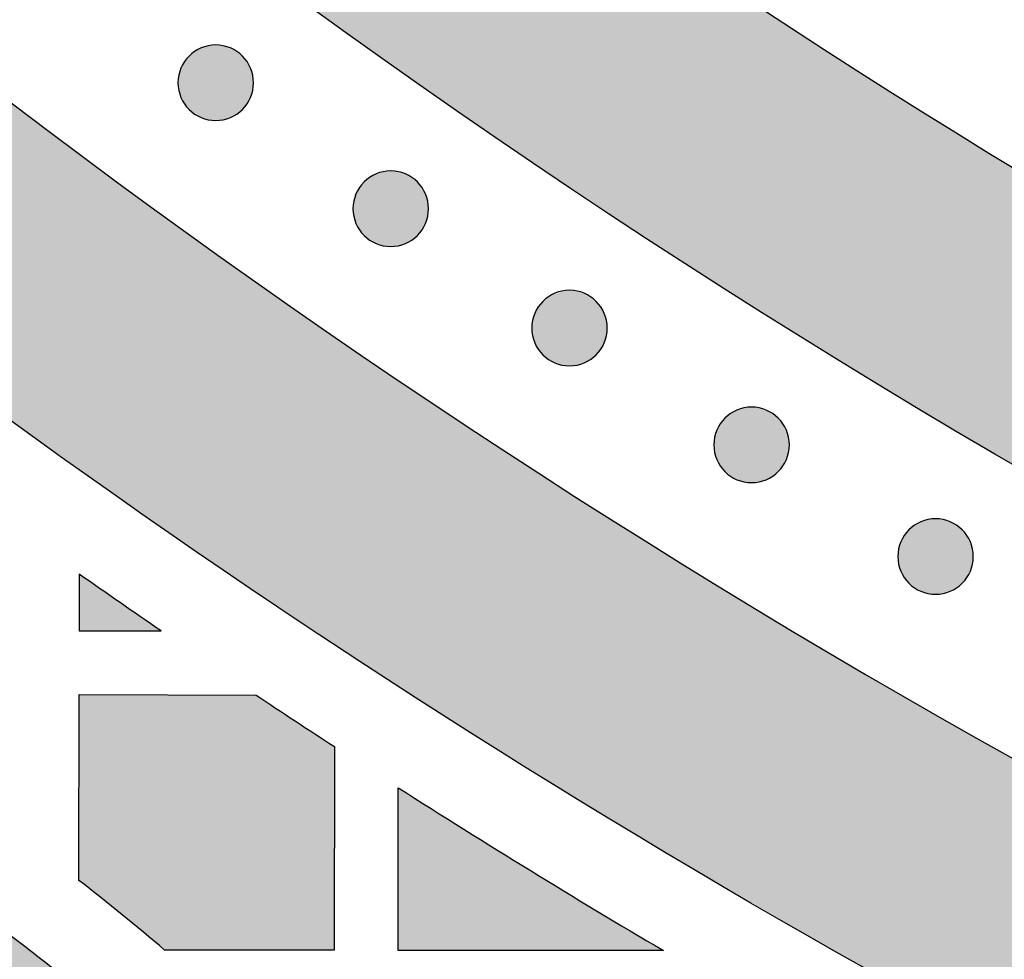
# Model space of a CAD drawing. Header units: millimetres. Extents: x -3873 to -97, y 912 to 4165.
# Tile 34 of 256: x -3570 to -3524, y 1099 to 1143. Entities that reach past the tile are written whole.
import ezdxf

# ---------------------------------------------------------------- set-up
doc = ezdxf.new("R2010")
doc.units = ezdxf.units.MM
doc.layers.add('pattern', color=7, linetype='Continuous', true_color=0x000000)

msp = doc.modelspace()

# ---------------------------------------------------------------- hatches: boundary and pattern name
at = {"layer": 'pattern'}
for points in [[(-3548.691, 1152.7), (-3542.831, 1148.543), (-3536.876, 1144.488), (-3530.828, 1140.537), (-3524.69, 1136.694), (-3518.465, 1132.962), (-3512.156, 1129.344), (-3505.766, 1125.842), (-3499.298, 1122.458), (-3492.755, 1119.196), (-3486.142, 1116.058), (-3479.461, 1113.046), (-3472.716, 1110.162), (-3465.91, 1107.409), (-3459.049, 1104.787), (-3452.134, 1102.299), (-3445.171, 1099.947), (-3438.164, 1097.731), (-3431.115, 1095.653), (-3424.03, 1093.714), (-3416.913, 1091.915), (-3409.767, 1090.256), (-3402.597, 1088.739), (-3395.408, 1087.363), (-3388.202, 1086.129), (-3380.985, 1085.038), (-3373.76, 1084.088), (-3366.532, 1083.279), (-3359.304, 1082.613), (-3352.082, 1082.087), (-3344.868, 1081.701), (-3337.668, 1081.454), (-3330.484, 1081.345), (-3330.494, 1069.345), (-3338.889, 1069.481), (-3347.308, 1069.801), (-3355.748, 1070.305), (-3364.201, 1070.996), (-3372.662, 1071.874), (-3381.124, 1072.941), (-3389.582, 1074.197), (-3398.028, 1075.643), (-3406.457, 1077.278), (-3414.862, 1079.103), (-3423.237, 1081.118), (-3431.576, 1083.32), (-3439.872, 1085.71), (-3448.118, 1088.286), (-3456.309, 1091.047), (-3464.439, 1093.99), (-3472.501, 1097.114), (-3480.489, 1100.416), (-3488.398, 1103.893), (-3496.221, 1107.543), (-3503.954, 1111.363), (-3511.59, 1115.348), (-3519.125, 1119.496), (-3526.553, 1123.802), (-3533.869, 1128.263), (-3541.07, 1132.874), (-3548.149, 1137.631), (-3555.104, 1142.529), (-3561.93, 1147.564), (-3568.623, 1152.729), (-3575.179, 1158.022), (-3581.596, 1163.435), (-3579.453, 1163.126), (-3577.313, 1162.767), (-3575.179, 1162.358), (-3573.052, 1161.901), (-3570.934, 1161.393), (-3568.827, 1160.838), (-3566.732, 1160.233), (-3564.65, 1159.58), (-3562.584, 1158.88), (-3560.536, 1158.132), (-3558.506, 1157.339), (-3556.496, 1156.499), (-3554.508, 1155.614), (-3552.544, 1154.686), (-3550.605, 1153.714)], [(-3590.496, 1155.268), (-3584.479, 1150.146), (-3578.344, 1145.129), (-3572.093, 1140.221), (-3565.729, 1135.426), (-3559.254, 1130.747), (-3552.673, 1126.189), (-3545.988, 1121.755), (-3539.203, 1117.448), (-3532.321, 1113.271), (-3525.347, 1109.229), (-3518.284, 1105.323), (-3511.136, 1101.557), (-3503.907, 1097.933), (-3496.602, 1094.454), (-3489.226, 1091.122), (-3481.781, 1087.94), (-3474.274, 1084.909), (-3466.708, 1082.031), (-3459.089, 1079.309), (-3451.421, 1076.742), (-3443.709, 1074.333), (-3435.958, 1072.083), (-3428.173, 1069.992), (-3420.358, 1068.061), (-3412.519, 1066.291), (-3404.66, 1064.682), (-3396.786, 1063.233), (-3388.903, 1061.945), (-3381.015, 1060.817), (-3373.126, 1059.85), (-3365.242, 1059.041), (-3357.368, 1058.39), (-3359.332, 1057.462), (-3361.326, 1056.585), (-3363.346, 1055.759), (-3365.392, 1054.987), (-3367.461, 1054.269), (-3369.551, 1053.606), (-3371.659, 1052.999), (-3373.784, 1052.448), (-3375.922, 1051.956), (-3378.073, 1051.521), (-3380.233, 1051.144), (-3382.399, 1050.826), (-3384.571, 1050.567), (-3386.744, 1050.366), (-3388.918, 1050.224), (-3391.089, 1050.14), (-3403.152, 1052.182), (-3415.186, 1054.591), (-3427.176, 1057.364), (-3439.104, 1060.502), (-3450.953, 1064.003), (-3462.709, 1067.863), (-3474.353, 1072.079), (-3485.871, 1076.645), (-3497.246, 1081.556), (-3508.463, 1086.804), (-3519.507, 1092.382), (-3530.364, 1098.281), (-3541.02, 1104.492), (-3551.462, 1111.004), (-3561.677, 1117.807), (-3571.654, 1124.888), (-3573.199, 1126.507), (-3574.702, 1128.171), (-3576.163, 1129.881), (-3577.579, 1131.633), (-3578.948, 1133.427), (-3580.268, 1135.26), (-3581.539, 1137.129), (-3582.757, 1139.035), (-3583.922, 1140.973), (-3585.033, 1142.942), (-3586.088, 1144.939), (-3587.086, 1146.962), (-3588.027, 1149.009), (-3588.909, 1151.078), (-3589.732, 1153.165)], [(-3559.382, 1138.501), (-3559.41, 1138.473), (-3559.439, 1138.446), (-3559.469, 1138.419), (-3559.5, 1138.393), (-3559.531, 1138.367), (-3559.564, 1138.342), (-3559.597, 1138.318), (-3559.631, 1138.294), (-3559.666, 1138.27), (-3559.702, 1138.248), (-3559.739, 1138.226), (-3559.776, 1138.204), (-3559.814, 1138.184), (-3559.853, 1138.164), (-3559.892, 1138.145), (-3559.932, 1138.128), (-3559.973, 1138.111), (-3560.014, 1138.094), (-3560.056, 1138.079), (-3560.099, 1138.065), (-3560.142, 1138.052), (-3560.185, 1138.04), (-3560.229, 1138.029), (-3560.273, 1138.02), (-3560.318, 1138.011), (-3560.363, 1138.003), (-3560.408, 1137.997), (-3560.454, 1137.992), (-3560.499, 1137.987), (-3560.545, 1137.984), (-3560.591, 1137.983), (-3560.637, 1137.982), (-3560.683, 1137.983), (-3560.729, 1137.985), (-3560.775, 1137.988), (-3560.82, 1137.992), (-3560.866, 1137.997), (-3560.911, 1138.004), (-3560.956, 1138.011), (-3561.001, 1138.02), (-3561.045, 1138.03), (-3561.089, 1138.041), (-3561.132, 1138.053), (-3561.175, 1138.066), (-3561.218, 1138.08), (-3561.26, 1138.096), (-3561.301, 1138.112), (-3561.342, 1138.129), (-3561.382, 1138.147), (-3561.421, 1138.166), (-3561.46, 1138.185), (-3561.498, 1138.206), (-3561.535, 1138.227), (-3561.572, 1138.249), (-3561.607, 1138.272), (-3561.642, 1138.295), (-3561.676, 1138.319), (-3561.709, 1138.344), (-3561.742, 1138.369), (-3561.773, 1138.395), (-3561.804, 1138.421), (-3561.834, 1138.448), (-3561.863, 1138.475), (-3561.891, 1138.503), (-3561.919, 1138.531), (-3561.946, 1138.56), (-3561.972, 1138.59), (-3561.999, 1138.621), (-3562.024, 1138.652), (-3562.05, 1138.685), (-3562.074, 1138.718), (-3562.098, 1138.752), (-3562.122, 1138.787), (-3562.144, 1138.823), (-3562.166, 1138.86), (-3562.188, 1138.897), (-3562.208, 1138.935), (-3562.228, 1138.974), (-3562.247, 1139.013), (-3562.264, 1139.053), (-3562.281, 1139.094), (-3562.297, 1139.135), (-3562.313, 1139.177), (-3562.327, 1139.22), (-3562.34, 1139.263), (-3562.352, 1139.306), (-3562.363, 1139.35), (-3562.372, 1139.394), (-3562.381, 1139.439), (-3562.389, 1139.484), (-3562.395, 1139.529), (-3562.4, 1139.575), (-3562.405, 1139.62), (-3562.407, 1139.666), (-3562.409, 1139.712), (-3562.41, 1139.758), (-3562.409, 1139.804), (-3562.407, 1139.85), (-3562.404, 1139.896), (-3562.4, 1139.941), (-3562.395, 1139.987), (-3562.388, 1140.032), (-3562.381, 1140.077), (-3562.372, 1140.122), (-3562.362, 1140.166), (-3562.351, 1140.21), (-3562.339, 1140.253), (-3562.326, 1140.296), (-3562.312, 1140.339), (-3562.296, 1140.381), (-3562.28, 1140.422), (-3562.263, 1140.463), (-3562.245, 1140.503), (-3562.226, 1140.542), (-3562.207, 1140.581), (-3562.186, 1140.619), (-3562.165, 1140.656), (-3562.143, 1140.693), (-3562.12, 1140.728), (-3562.097, 1140.763), (-3562.072, 1140.797), (-3562.048, 1140.83), (-3562.023, 1140.863), (-3561.997, 1140.894), (-3561.97, 1140.925), (-3561.944, 1140.955), (-3561.917, 1140.984), (-3561.889, 1141.012), (-3561.861, 1141.04), (-3561.832, 1141.067), (-3561.802, 1141.094), (-3561.771, 1141.12), (-3561.739, 1141.145), (-3561.707, 1141.171), (-3561.674, 1141.195), (-3561.64, 1141.219), (-3561.605, 1141.243), (-3561.569, 1141.265), (-3561.532, 1141.287), (-3561.495, 1141.309), (-3561.457, 1141.329), (-3561.418, 1141.349), (-3561.379, 1141.368), (-3561.339, 1141.385), (-3561.298, 1141.402), (-3561.257, 1141.419), (-3561.215, 1141.434), (-3561.172, 1141.448), (-3561.129, 1141.461), (-3561.086, 1141.473), (-3561.042, 1141.484), (-3560.998, 1141.493), (-3560.953, 1141.502), (-3560.908, 1141.51), (-3560.863, 1141.516), (-3560.817, 1141.521), (-3560.772, 1141.526), (-3560.726, 1141.528), (-3560.68, 1141.53), (-3560.634, 1141.531), (-3560.588, 1141.53), (-3560.542, 1141.528), (-3560.496, 1141.525), (-3560.451, 1141.521), (-3560.405, 1141.516), (-3560.36, 1141.509), (-3560.315, 1141.502), (-3560.27, 1141.493), (-3560.226, 1141.483), (-3560.182, 1141.472), (-3560.139, 1141.46), (-3560.096, 1141.447), (-3560.053, 1141.433), (-3560.011, 1141.417), (-3559.97, 1141.401), (-3559.929, 1141.384), (-3559.889, 1141.366), (-3559.85, 1141.347), (-3559.811, 1141.328), (-3559.773, 1141.307), (-3559.736, 1141.286), (-3559.699, 1141.264), (-3559.664, 1141.241), (-3559.629, 1141.218), (-3559.595, 1141.194), (-3559.561, 1141.169), (-3559.529, 1141.144), (-3559.497, 1141.118), (-3559.467, 1141.091), (-3559.437, 1141.065), (-3559.408, 1141.038), (-3559.38, 1141.01), (-3559.352, 1140.982), (-3559.325, 1140.953), (-3559.298, 1140.923), (-3559.272, 1140.892), (-3559.246, 1140.86), (-3559.221, 1140.828), (-3559.197, 1140.795), (-3559.173, 1140.761), (-3559.149, 1140.726), (-3559.127, 1140.69), (-3559.105, 1140.653), (-3559.083, 1140.616), (-3559.063, 1140.578), (-3559.043, 1140.539), (-3559.024, 1140.5), (-3559.006, 1140.46), (-3558.989, 1140.419), (-3558.973, 1140.378), (-3558.958, 1140.336), (-3558.944, 1140.293), (-3558.931, 1140.25), (-3558.919, 1140.207), (-3558.908, 1140.163), (-3558.898, 1140.119), (-3558.89, 1140.074), (-3558.882, 1140.029), (-3558.876, 1139.984), (-3558.87, 1139.938), (-3558.866, 1139.893), (-3558.863, 1139.847), (-3558.862, 1139.801), (-3558.861, 1139.755), (-3558.862, 1139.709), (-3558.864, 1139.663), (-3558.867, 1139.617), (-3558.871, 1139.572), (-3558.876, 1139.526), (-3558.883, 1139.481), (-3558.89, 1139.436), (-3558.899, 1139.391), (-3558.909, 1139.347), (-3558.92, 1139.303), (-3558.932, 1139.26), (-3558.945, 1139.217), (-3558.959, 1139.174), (-3558.975, 1139.132), (-3558.991, 1139.091), (-3559.008, 1139.05), (-3559.026, 1139.01), (-3559.045, 1138.971), (-3559.064, 1138.932), (-3559.085, 1138.894), (-3559.106, 1138.857), (-3559.128, 1138.82), (-3559.151, 1138.785), (-3559.174, 1138.75), (-3559.198, 1138.716), (-3559.223, 1138.682), (-3559.248, 1138.65), (-3559.274, 1138.618), (-3559.3, 1138.588), (-3559.327, 1138.558), (-3559.354, 1138.529)], [(-3551.156, 1132.582), (-3551.185, 1132.555), (-3551.214, 1132.528), (-3551.244, 1132.501), (-3551.274, 1132.475), (-3551.306, 1132.449), (-3551.338, 1132.424), (-3551.372, 1132.399), (-3551.406, 1132.375), (-3551.441, 1132.352), (-3551.476, 1132.329), (-3551.513, 1132.307), (-3551.55, 1132.286), (-3551.588, 1132.265), (-3551.627, 1132.246), (-3551.667, 1132.227), (-3551.707, 1132.209), (-3551.747, 1132.192), (-3551.789, 1132.176), (-3551.831, 1132.161), (-3551.873, 1132.147), (-3551.916, 1132.134), (-3551.96, 1132.122), (-3552.004, 1132.111), (-3552.048, 1132.101), (-3552.093, 1132.092), (-3552.137, 1132.085), (-3552.183, 1132.078), (-3552.228, 1132.073), (-3552.274, 1132.069), (-3552.32, 1132.066), (-3552.366, 1132.064), (-3552.411, 1132.064), (-3552.457, 1132.064), (-3552.503, 1132.066), (-3552.549, 1132.069), (-3552.595, 1132.073), (-3552.64, 1132.079), (-3552.685, 1132.085), (-3552.73, 1132.093), (-3552.775, 1132.102), (-3552.819, 1132.112), (-3552.863, 1132.123), (-3552.907, 1132.135), (-3552.95, 1132.148), (-3552.992, 1132.162), (-3553.034, 1132.177), (-3553.075, 1132.193), (-3553.116, 1132.21), (-3553.156, 1132.228), (-3553.196, 1132.247), (-3553.234, 1132.267), (-3553.272, 1132.287), (-3553.309, 1132.309), (-3553.346, 1132.331), (-3553.382, 1132.353), (-3553.417, 1132.377), (-3553.451, 1132.401), (-3553.484, 1132.426), (-3553.516, 1132.451), (-3553.548, 1132.477), (-3553.579, 1132.503), (-3553.608, 1132.53), (-3553.637, 1132.557), (-3553.666, 1132.584), (-3553.693, 1132.613), (-3553.72, 1132.642), (-3553.747, 1132.672), (-3553.773, 1132.702), (-3553.799, 1132.734), (-3553.824, 1132.766), (-3553.849, 1132.8), (-3553.873, 1132.834), (-3553.896, 1132.869), (-3553.919, 1132.905), (-3553.941, 1132.941), (-3553.962, 1132.978), (-3553.983, 1133.016), (-3554.002, 1133.055), (-3554.021, 1133.095), (-3554.039, 1133.135), (-3554.056, 1133.175), (-3554.072, 1133.217), (-3554.087, 1133.259), (-3554.101, 1133.301), (-3554.114, 1133.344), (-3554.126, 1133.388), (-3554.137, 1133.432), (-3554.147, 1133.476), (-3554.156, 1133.521), (-3554.163, 1133.566), (-3554.17, 1133.611), (-3554.175, 1133.656), (-3554.179, 1133.702), (-3554.182, 1133.748), (-3554.184, 1133.794), (-3554.184, 1133.839), (-3554.184, 1133.885), (-3554.182, 1133.931), (-3554.179, 1133.977), (-3554.175, 1134.023), (-3554.169, 1134.068), (-3554.163, 1134.113), (-3554.155, 1134.158), (-3554.146, 1134.203), (-3554.136, 1134.247), (-3554.125, 1134.291), (-3554.113, 1134.335), (-3554.1, 1134.378), (-3554.086, 1134.42), (-3554.071, 1134.462), (-3554.055, 1134.503), (-3554.038, 1134.544), (-3554.02, 1134.584), (-3554.001, 1134.624), (-3553.981, 1134.662), (-3553.961, 1134.7), (-3553.939, 1134.737), (-3553.917, 1134.774), (-3553.894, 1134.81), (-3553.871, 1134.845), (-3553.847, 1134.879), (-3553.822, 1134.912), (-3553.797, 1134.944), (-3553.771, 1134.976), (-3553.745, 1135.007), (-3553.718, 1135.037), (-3553.691, 1135.066), (-3553.663, 1135.094), (-3553.635, 1135.121), (-3553.606, 1135.148), (-3553.576, 1135.175), (-3553.546, 1135.201), (-3553.514, 1135.227), (-3553.481, 1135.252), (-3553.448, 1135.277), (-3553.414, 1135.301), (-3553.379, 1135.324), (-3553.343, 1135.347), (-3553.307, 1135.369), (-3553.27, 1135.39), (-3553.231, 1135.411), (-3553.193, 1135.43), (-3553.153, 1135.449), (-3553.113, 1135.467), (-3553.072, 1135.484), (-3553.031, 1135.5), (-3552.989, 1135.515), (-3552.947, 1135.529), (-3552.904, 1135.542), (-3552.86, 1135.554), (-3552.816, 1135.565), (-3552.772, 1135.575), (-3552.727, 1135.584), (-3552.682, 1135.591), (-3552.637, 1135.598), (-3552.592, 1135.603), (-3552.546, 1135.607), (-3552.5, 1135.61), (-3552.454, 1135.612), (-3552.408, 1135.612), (-3552.362, 1135.612), (-3552.317, 1135.61), (-3552.271, 1135.607), (-3552.225, 1135.603), (-3552.18, 1135.597), (-3552.134, 1135.591), (-3552.089, 1135.583), (-3552.045, 1135.574), (-3552.001, 1135.564), (-3551.957, 1135.553), (-3551.913, 1135.541), (-3551.87, 1135.528), (-3551.828, 1135.514), (-3551.786, 1135.499), (-3551.744, 1135.483), (-3551.704, 1135.466), (-3551.664, 1135.448), (-3551.624, 1135.429), (-3551.586, 1135.409), (-3551.548, 1135.389), (-3551.51, 1135.367), (-3551.474, 1135.345), (-3551.438, 1135.322), (-3551.403, 1135.299), (-3551.369, 1135.275), (-3551.336, 1135.25), (-3551.303, 1135.225), (-3551.272, 1135.199), (-3551.241, 1135.173), (-3551.211, 1135.146), (-3551.182, 1135.119), (-3551.154, 1135.091), (-3551.127, 1135.063), (-3551.1, 1135.034), (-3551.073, 1135.004), (-3551.047, 1134.974), (-3551.021, 1134.942), (-3550.996, 1134.909), (-3550.971, 1134.876), (-3550.947, 1134.842), (-3550.924, 1134.807), (-3550.901, 1134.771), (-3550.879, 1134.735), (-3550.858, 1134.698), (-3550.837, 1134.66), (-3550.818, 1134.621), (-3550.799, 1134.581), (-3550.781, 1134.541), (-3550.764, 1134.5), (-3550.748, 1134.459), (-3550.733, 1134.417), (-3550.719, 1134.375), (-3550.706, 1134.332), (-3550.694, 1134.288), (-3550.683, 1134.244), (-3550.673, 1134.2), (-3550.664, 1134.155), (-3550.657, 1134.11), (-3550.65, 1134.065), (-3550.645, 1134.02), (-3550.641, 1133.974), (-3550.638, 1133.928), (-3550.636, 1133.882), (-3550.636, 1133.836), (-3550.636, 1133.79), (-3550.638, 1133.745), (-3550.641, 1133.699), (-3550.645, 1133.653), (-3550.651, 1133.608), (-3550.657, 1133.562), (-3550.665, 1133.517), (-3550.674, 1133.473), (-3550.683, 1133.429), (-3550.694, 1133.385), (-3550.707, 1133.341), (-3550.72, 1133.298), (-3550.734, 1133.256), (-3550.749, 1133.214), (-3550.765, 1133.173), (-3550.782, 1133.132), (-3550.8, 1133.092), (-3550.819, 1133.052), (-3550.839, 1133.014), (-3550.859, 1132.976), (-3550.881, 1132.938), (-3550.903, 1132.902), (-3550.925, 1132.866), (-3550.949, 1132.831), (-3550.973, 1132.797), (-3550.998, 1132.764), (-3551.023, 1132.732), (-3551.049, 1132.7), (-3551.075, 1132.669), (-3551.102, 1132.639), (-3551.129, 1132.61)], [(-3542.755, 1126.976), (-3542.783, 1126.948), (-3542.812, 1126.921), (-3542.842, 1126.894), (-3542.873, 1126.868), (-3542.904, 1126.842), (-3542.937, 1126.817), (-3542.97, 1126.792), (-3543.004, 1126.768), (-3543.039, 1126.745), (-3543.075, 1126.722), (-3543.112, 1126.7), (-3543.149, 1126.679), (-3543.187, 1126.659), (-3543.226, 1126.639), (-3543.265, 1126.62), (-3543.305, 1126.602), (-3543.346, 1126.585), (-3543.387, 1126.569), (-3543.429, 1126.554), (-3543.472, 1126.54), (-3543.515, 1126.527), (-3543.558, 1126.515), (-3543.602, 1126.504), (-3543.646, 1126.494), (-3543.691, 1126.486), (-3543.736, 1126.478), (-3543.781, 1126.472), (-3543.827, 1126.466), (-3543.872, 1126.462), (-3543.918, 1126.459), (-3543.964, 1126.458), (-3544.01, 1126.457), (-3544.056, 1126.458), (-3544.102, 1126.459), (-3544.148, 1126.462), (-3544.193, 1126.467), (-3544.239, 1126.472), (-3544.284, 1126.479), (-3544.329, 1126.486), (-3544.374, 1126.495), (-3544.418, 1126.505), (-3544.462, 1126.516), (-3544.505, 1126.528), (-3544.548, 1126.541), (-3544.591, 1126.555), (-3544.633, 1126.57), (-3544.674, 1126.586), (-3544.715, 1126.604), (-3544.755, 1126.622), (-3544.794, 1126.64), (-3544.833, 1126.66), (-3544.871, 1126.681), (-3544.908, 1126.702), (-3544.945, 1126.724), (-3544.98, 1126.747), (-3545.015, 1126.77), (-3545.049, 1126.794), (-3545.082, 1126.819), (-3545.115, 1126.844), (-3545.146, 1126.87), (-3545.177, 1126.896), (-3545.207, 1126.923), (-3545.236, 1126.95), (-3545.264, 1126.978), (-3545.292, 1127.006), (-3545.319, 1127.035), (-3545.346, 1127.065), (-3545.372, 1127.096), (-3545.397, 1127.127), (-3545.423, 1127.16), (-3545.447, 1127.193), (-3545.471, 1127.227), (-3545.495, 1127.262), (-3545.517, 1127.298), (-3545.539, 1127.334), (-3545.561, 1127.372), (-3545.581, 1127.41), (-3545.601, 1127.448), (-3545.62, 1127.488), (-3545.637, 1127.528), (-3545.654, 1127.569), (-3545.67, 1127.61), (-3545.686, 1127.652), (-3545.7, 1127.695), (-3545.713, 1127.738), (-3545.725, 1127.781), (-3545.736, 1127.825), (-3545.745, 1127.869), (-3545.754, 1127.914), (-3545.762, 1127.959), (-3545.768, 1128.004), (-3545.773, 1128.05), (-3545.778, 1128.095), (-3545.78, 1128.141), (-3545.782, 1128.187), (-3545.783, 1128.233), (-3545.782, 1128.279), (-3545.78, 1128.325), (-3545.777, 1128.37), (-3545.773, 1128.416), (-3545.768, 1128.462), (-3545.761, 1128.507), (-3545.754, 1128.552), (-3545.745, 1128.596), (-3545.735, 1128.641), (-3545.724, 1128.685), (-3545.712, 1128.728), (-3545.699, 1128.771), (-3545.685, 1128.813), (-3545.669, 1128.855), (-3545.653, 1128.897), (-3545.636, 1128.937), (-3545.618, 1128.978), (-3545.599, 1129.017), (-3545.58, 1129.056), (-3545.559, 1129.094), (-3545.538, 1129.131), (-3545.516, 1129.167), (-3545.493, 1129.203), (-3545.47, 1129.238), (-3545.445, 1129.272), (-3545.421, 1129.305), (-3545.396, 1129.338), (-3545.37, 1129.369), (-3545.343, 1129.4), (-3545.317, 1129.43), (-3545.29, 1129.459), (-3545.262, 1129.487), (-3545.234, 1129.515), (-3545.205, 1129.542), (-3545.175, 1129.568), (-3545.144, 1129.595), (-3545.112, 1129.62), (-3545.08, 1129.645), (-3545.047, 1129.67), (-3545.013, 1129.694), (-3544.978, 1129.718), (-3544.942, 1129.74), (-3544.905, 1129.762), (-3544.868, 1129.783), (-3544.83, 1129.804), (-3544.791, 1129.824), (-3544.752, 1129.842), (-3544.712, 1129.86), (-3544.671, 1129.877), (-3544.63, 1129.893), (-3544.588, 1129.908), (-3544.545, 1129.922), (-3544.502, 1129.936), (-3544.459, 1129.948), (-3544.415, 1129.958), (-3544.371, 1129.968), (-3544.326, 1129.977), (-3544.281, 1129.985), (-3544.236, 1129.991), (-3544.19, 1129.996), (-3544.145, 1130), (-3544.099, 1130.003), (-3544.053, 1130.005), (-3544.007, 1130.006), (-3543.961, 1130.005), (-3543.915, 1130.003), (-3543.869, 1130), (-3543.824, 1129.996), (-3543.778, 1129.991), (-3543.733, 1129.984), (-3543.688, 1129.976), (-3543.643, 1129.968), (-3543.599, 1129.958), (-3543.555, 1129.947), (-3543.512, 1129.935), (-3543.469, 1129.922), (-3543.426, 1129.907), (-3543.384, 1129.892), (-3543.343, 1129.876), (-3543.302, 1129.859), (-3543.262, 1129.841), (-3543.223, 1129.822), (-3543.184, 1129.802), (-3543.146, 1129.782), (-3543.109, 1129.761), (-3543.072, 1129.739), (-3543.037, 1129.716), (-3543.002, 1129.692), (-3542.968, 1129.668), (-3542.934, 1129.644), (-3542.902, 1129.618), (-3542.87, 1129.593), (-3542.84, 1129.566), (-3542.81, 1129.54), (-3542.781, 1129.512), (-3542.753, 1129.485), (-3542.725, 1129.457), (-3542.698, 1129.428), (-3542.671, 1129.398), (-3542.645, 1129.367), (-3542.619, 1129.335), (-3542.594, 1129.303), (-3542.57, 1129.27), (-3542.546, 1129.235), (-3542.522, 1129.2), (-3542.5, 1129.165), (-3542.478, 1129.128), (-3542.456, 1129.091), (-3542.436, 1129.053), (-3542.416, 1129.014), (-3542.397, 1128.975), (-3542.38, 1128.935), (-3542.363, 1128.894), (-3542.346, 1128.852), (-3542.331, 1128.811), (-3542.317, 1128.768), (-3542.304, 1128.725), (-3542.292, 1128.682), (-3542.281, 1128.638), (-3542.272, 1128.593), (-3542.263, 1128.549), (-3542.255, 1128.504), (-3542.249, 1128.458), (-3542.244, 1128.413), (-3542.239, 1128.367), (-3542.236, 1128.322), (-3542.235, 1128.276), (-3542.234, 1128.23), (-3542.235, 1128.184), (-3542.237, 1128.138), (-3542.24, 1128.092), (-3542.244, 1128.047), (-3542.249, 1128.001), (-3542.256, 1127.956), (-3542.263, 1127.911), (-3542.272, 1127.866), (-3542.282, 1127.822), (-3542.293, 1127.778), (-3542.305, 1127.735), (-3542.318, 1127.692), (-3542.332, 1127.649), (-3542.348, 1127.607), (-3542.364, 1127.566), (-3542.381, 1127.525), (-3542.399, 1127.485), (-3542.418, 1127.446), (-3542.437, 1127.407), (-3542.458, 1127.369), (-3542.479, 1127.332), (-3542.501, 1127.295), (-3542.524, 1127.26), (-3542.547, 1127.225), (-3542.571, 1127.191), (-3542.596, 1127.157), (-3542.621, 1127.125), (-3542.647, 1127.093), (-3542.673, 1127.063), (-3542.7, 1127.033), (-3542.727, 1127.004)], [(-3534.198, 1121.486), (-3534.226, 1121.458), (-3534.255, 1121.431), (-3534.285, 1121.404), (-3534.316, 1121.378), (-3534.347, 1121.352), (-3534.38, 1121.327), (-3534.413, 1121.302), (-3534.447, 1121.278), (-3534.482, 1121.255), (-3534.518, 1121.232), (-3534.554, 1121.21), (-3534.592, 1121.189), (-3534.63, 1121.169), (-3534.668, 1121.149), (-3534.708, 1121.13), (-3534.748, 1121.112), (-3534.789, 1121.095), (-3534.83, 1121.079), (-3534.872, 1121.064), (-3534.914, 1121.05), (-3534.957, 1121.037), (-3535.001, 1121.025), (-3535.045, 1121.014), (-3535.089, 1121.004), (-3535.134, 1120.996), (-3535.179, 1120.988), (-3535.224, 1120.982), (-3535.269, 1120.976), (-3535.315, 1120.972), (-3535.361, 1120.969), (-3535.407, 1120.968), (-3535.453, 1120.967), (-3535.499, 1120.968), (-3535.545, 1120.969), (-3535.59, 1120.972), (-3535.636, 1120.977), (-3535.681, 1120.982), (-3535.727, 1120.989), (-3535.772, 1120.996), (-3535.816, 1121.005), (-3535.861, 1121.015), (-3535.904, 1121.026), (-3535.948, 1121.038), (-3535.991, 1121.051), (-3536.033, 1121.065), (-3536.075, 1121.08), (-3536.117, 1121.097), (-3536.157, 1121.114), (-3536.197, 1121.132), (-3536.237, 1121.15), (-3536.276, 1121.17), (-3536.314, 1121.191), (-3536.351, 1121.212), (-3536.387, 1121.234), (-3536.423, 1121.257), (-3536.458, 1121.28), (-3536.492, 1121.304), (-3536.525, 1121.329), (-3536.558, 1121.354), (-3536.589, 1121.38), (-3536.62, 1121.406), (-3536.65, 1121.433), (-3536.679, 1121.46), (-3536.707, 1121.488), (-3536.734, 1121.516), (-3536.762, 1121.545), (-3536.788, 1121.575), (-3536.814, 1121.606), (-3536.84, 1121.637), (-3536.865, 1121.67), (-3536.89, 1121.703), (-3536.914, 1121.737), (-3536.937, 1121.772), (-3536.96, 1121.808), (-3536.982, 1121.844), (-3537.003, 1121.882), (-3537.024, 1121.92), (-3537.043, 1121.958), (-3537.062, 1121.998), (-3537.08, 1122.038), (-3537.097, 1122.079), (-3537.113, 1122.12), (-3537.128, 1122.162), (-3537.142, 1122.205), (-3537.155, 1122.248), (-3537.167, 1122.291), (-3537.178, 1122.335), (-3537.188, 1122.379), (-3537.197, 1122.424), (-3537.204, 1122.469), (-3537.211, 1122.514), (-3537.216, 1122.56), (-3537.22, 1122.605), (-3537.223, 1122.651), (-3537.225, 1122.697), (-3537.225, 1122.743), (-3537.225, 1122.789), (-3537.223, 1122.835), (-3537.22, 1122.88), (-3537.216, 1122.926), (-3537.21, 1122.972), (-3537.204, 1123.017), (-3537.196, 1123.062), (-3537.188, 1123.106), (-3537.178, 1123.151), (-3537.167, 1123.195), (-3537.155, 1123.238), (-3537.141, 1123.281), (-3537.127, 1123.323), (-3537.112, 1123.365), (-3537.096, 1123.407), (-3537.079, 1123.447), (-3537.061, 1123.488), (-3537.042, 1123.527), (-3537.022, 1123.566), (-3537.002, 1123.604), (-3536.981, 1123.641), (-3536.958, 1123.677), (-3536.936, 1123.713), (-3536.912, 1123.748), (-3536.888, 1123.782), (-3536.864, 1123.815), (-3536.838, 1123.848), (-3536.812, 1123.879), (-3536.786, 1123.91), (-3536.759, 1123.94), (-3536.732, 1123.969), (-3536.705, 1123.997), (-3536.677, 1124.025), (-3536.647, 1124.052), (-3536.618, 1124.078), (-3536.587, 1124.105), (-3536.555, 1124.13), (-3536.523, 1124.156), (-3536.489, 1124.18), (-3536.455, 1124.204), (-3536.42, 1124.228), (-3536.385, 1124.25), (-3536.348, 1124.272), (-3536.311, 1124.293), (-3536.273, 1124.314), (-3536.234, 1124.334), (-3536.195, 1124.352), (-3536.154, 1124.37), (-3536.114, 1124.387), (-3536.072, 1124.403), (-3536.03, 1124.418), (-3535.988, 1124.432), (-3535.945, 1124.446), (-3535.901, 1124.458), (-3535.858, 1124.468), (-3535.813, 1124.478), (-3535.769, 1124.487), (-3535.724, 1124.495), (-3535.678, 1124.501), (-3535.633, 1124.506), (-3535.587, 1124.51), (-3535.541, 1124.513), (-3535.496, 1124.515), (-3535.45, 1124.516), (-3535.404, 1124.515), (-3535.358, 1124.513), (-3535.312, 1124.51), (-3535.266, 1124.506), (-3535.221, 1124.501), (-3535.176, 1124.494), (-3535.131, 1124.486), (-3535.086, 1124.478), (-3535.042, 1124.468), (-3534.998, 1124.457), (-3534.954, 1124.445), (-3534.911, 1124.432), (-3534.869, 1124.417), (-3534.827, 1124.402), (-3534.786, 1124.386), (-3534.745, 1124.369), (-3534.705, 1124.351), (-3534.666, 1124.332), (-3534.627, 1124.312), (-3534.589, 1124.292), (-3534.552, 1124.271), (-3534.515, 1124.249), (-3534.479, 1124.226), (-3534.445, 1124.202), (-3534.41, 1124.178), (-3534.377, 1124.154), (-3534.345, 1124.128), (-3534.313, 1124.103), (-3534.282, 1124.076), (-3534.253, 1124.05), (-3534.224, 1124.022), (-3534.195, 1123.995), (-3534.168, 1123.967), (-3534.141, 1123.938), (-3534.114, 1123.908), (-3534.088, 1123.877), (-3534.062, 1123.845), (-3534.037, 1123.813), (-3534.012, 1123.78), (-3533.988, 1123.745), (-3533.965, 1123.71), (-3533.942, 1123.675), (-3533.92, 1123.638), (-3533.899, 1123.601), (-3533.879, 1123.563), (-3533.859, 1123.524), (-3533.84, 1123.485), (-3533.822, 1123.445), (-3533.805, 1123.404), (-3533.789, 1123.362), (-3533.774, 1123.321), (-3533.76, 1123.278), (-3533.747, 1123.235), (-3533.735, 1123.192), (-3533.724, 1123.148), (-3533.714, 1123.103), (-3533.706, 1123.059), (-3533.698, 1123.014), (-3533.691, 1122.968), (-3533.686, 1122.923), (-3533.682, 1122.877), (-3533.679, 1122.832), (-3533.677, 1122.786), (-3533.677, 1122.74), (-3533.678, 1122.694), (-3533.679, 1122.648), (-3533.682, 1122.602), (-3533.687, 1122.557), (-3533.692, 1122.511), (-3533.698, 1122.466), (-3533.706, 1122.421), (-3533.715, 1122.376), (-3533.725, 1122.332), (-3533.736, 1122.288), (-3533.748, 1122.245), (-3533.761, 1122.202), (-3533.775, 1122.159), (-3533.79, 1122.117), (-3533.806, 1122.076), (-3533.823, 1122.035), (-3533.841, 1121.995), (-3533.86, 1121.956), (-3533.88, 1121.917), (-3533.901, 1121.879), (-3533.922, 1121.842), (-3533.944, 1121.805), (-3533.967, 1121.77), (-3533.99, 1121.735), (-3534.014, 1121.701), (-3534.039, 1121.667), (-3534.064, 1121.635), (-3534.09, 1121.603), (-3534.116, 1121.573), (-3534.143, 1121.543), (-3534.17, 1121.514)], [(-3525.552, 1116.239), (-3525.581, 1116.212), (-3525.61, 1116.185), (-3525.64, 1116.158), (-3525.67, 1116.132), (-3525.702, 1116.106), (-3525.734, 1116.081), (-3525.768, 1116.056), (-3525.802, 1116.032), (-3525.837, 1116.009), (-3525.873, 1115.986), (-3525.909, 1115.964), (-3525.946, 1115.943), (-3525.984, 1115.922), (-3526.023, 1115.903), (-3526.063, 1115.884), (-3526.103, 1115.866), (-3526.143, 1115.849), (-3526.185, 1115.833), (-3526.227, 1115.818), (-3526.269, 1115.804), (-3526.312, 1115.791), (-3526.356, 1115.779), (-3526.4, 1115.768), (-3526.444, 1115.758), (-3526.489, 1115.749), (-3526.534, 1115.742), (-3526.579, 1115.735), (-3526.624, 1115.73), (-3526.67, 1115.726), (-3526.716, 1115.723), (-3526.762, 1115.721), (-3526.808, 1115.721), (-3526.853, 1115.721), (-3526.899, 1115.723), (-3526.945, 1115.726), (-3526.991, 1115.73), (-3527.036, 1115.736), (-3527.081, 1115.742), (-3527.126, 1115.75), (-3527.171, 1115.759), (-3527.215, 1115.769), (-3527.259, 1115.78), (-3527.303, 1115.792), (-3527.346, 1115.805), (-3527.388, 1115.819), (-3527.43, 1115.834), (-3527.471, 1115.85), (-3527.512, 1115.867), (-3527.552, 1115.885), (-3527.592, 1115.904), (-3527.63, 1115.924), (-3527.668, 1115.944), (-3527.706, 1115.966), (-3527.742, 1115.988), (-3527.778, 1116.01), (-3527.813, 1116.034), (-3527.847, 1116.058), (-3527.88, 1116.083), (-3527.912, 1116.108), (-3527.944, 1116.134), (-3527.975, 1116.16), (-3528.005, 1116.187), (-3528.034, 1116.214), (-3528.062, 1116.241), (-3528.089, 1116.27), (-3528.116, 1116.299), (-3528.143, 1116.329), (-3528.169, 1116.359), (-3528.195, 1116.391), (-3528.22, 1116.423), (-3528.245, 1116.457), (-3528.269, 1116.491), (-3528.292, 1116.526), (-3528.315, 1116.562), (-3528.337, 1116.598), (-3528.358, 1116.635), (-3528.379, 1116.673), (-3528.398, 1116.712), (-3528.417, 1116.752), (-3528.435, 1116.792), (-3528.452, 1116.832), (-3528.468, 1116.874), (-3528.483, 1116.916), (-3528.497, 1116.958), (-3528.51, 1117.001), (-3528.522, 1117.045), (-3528.533, 1117.089), (-3528.543, 1117.133), (-3528.552, 1117.178), (-3528.559, 1117.223), (-3528.566, 1117.268), (-3528.571, 1117.313), (-3528.575, 1117.359), (-3528.578, 1117.405), (-3528.58, 1117.451), (-3528.58, 1117.497), (-3528.58, 1117.542), (-3528.578, 1117.588), (-3528.575, 1117.634), (-3528.571, 1117.68), (-3528.565, 1117.725), (-3528.559, 1117.77), (-3528.551, 1117.815), (-3528.542, 1117.86), (-3528.532, 1117.904), (-3528.521, 1117.948), (-3528.509, 1117.992), (-3528.496, 1118.035), (-3528.482, 1118.077), (-3528.467, 1118.119), (-3528.451, 1118.16), (-3528.434, 1118.201), (-3528.416, 1118.241), (-3528.397, 1118.281), (-3528.377, 1118.319), (-3528.357, 1118.357), (-3528.335, 1118.395), (-3528.313, 1118.431), (-3528.291, 1118.467), (-3528.267, 1118.502), (-3528.243, 1118.536), (-3528.218, 1118.569), (-3528.193, 1118.601), (-3528.167, 1118.633), (-3528.141, 1118.664), (-3528.114, 1118.694), (-3528.087, 1118.723), (-3528.06, 1118.751), (-3528.031, 1118.778), (-3528.002, 1118.805), (-3527.972, 1118.832), (-3527.942, 1118.858), (-3527.91, 1118.884), (-3527.878, 1118.909), (-3527.844, 1118.934), (-3527.81, 1118.958), (-3527.775, 1118.981), (-3527.739, 1119.004), (-3527.703, 1119.026), (-3527.666, 1119.047), (-3527.628, 1119.068), (-3527.589, 1119.087), (-3527.549, 1119.106), (-3527.509, 1119.124), (-3527.469, 1119.141), (-3527.427, 1119.157), (-3527.385, 1119.172), (-3527.343, 1119.186), (-3527.3, 1119.199), (-3527.256, 1119.211), (-3527.212, 1119.222), (-3527.168, 1119.232), (-3527.123, 1119.241), (-3527.078, 1119.248), (-3527.033, 1119.255), (-3526.988, 1119.26), (-3526.942, 1119.264), (-3526.896, 1119.267), (-3526.85, 1119.269), (-3526.804, 1119.269), (-3526.759, 1119.269), (-3526.713, 1119.267), (-3526.667, 1119.264), (-3526.621, 1119.26), (-3526.576, 1119.254), (-3526.531, 1119.248), (-3526.486, 1119.24), (-3526.441, 1119.231), (-3526.397, 1119.221), (-3526.353, 1119.21), (-3526.309, 1119.198), (-3526.266, 1119.185), (-3526.224, 1119.171), (-3526.182, 1119.156), (-3526.141, 1119.14), (-3526.1, 1119.123), (-3526.06, 1119.105), (-3526.02, 1119.086), (-3525.982, 1119.066), (-3525.944, 1119.046), (-3525.906, 1119.024), (-3525.87, 1119.002), (-3525.834, 1118.979), (-3525.799, 1118.956), (-3525.765, 1118.932), (-3525.732, 1118.907), (-3525.7, 1118.882), (-3525.668, 1118.856), (-3525.637, 1118.83), (-3525.607, 1118.803), (-3525.578, 1118.776), (-3525.55, 1118.748), (-3525.523, 1118.72), (-3525.496, 1118.691), (-3525.469, 1118.661), (-3525.443, 1118.631), (-3525.417, 1118.599), (-3525.392, 1118.566), (-3525.367, 1118.533), (-3525.343, 1118.499), (-3525.32, 1118.464), (-3525.297, 1118.428), (-3525.275, 1118.392), (-3525.254, 1118.355), (-3525.233, 1118.317), (-3525.214, 1118.278), (-3525.195, 1118.238), (-3525.177, 1118.198), (-3525.16, 1118.158), (-3525.144, 1118.116), (-3525.129, 1118.074), (-3525.115, 1118.032), (-3525.102, 1117.989), (-3525.09, 1117.945), (-3525.079, 1117.901), (-3525.069, 1117.857), (-3525.06, 1117.812), (-3525.053, 1117.767), (-3525.046, 1117.722), (-3525.041, 1117.677), (-3525.037, 1117.631), (-3525.034, 1117.585), (-3525.032, 1117.539), (-3525.032, 1117.493), (-3525.032, 1117.447), (-3525.034, 1117.402), (-3525.037, 1117.356), (-3525.041, 1117.31), (-3525.047, 1117.265), (-3525.053, 1117.219), (-3525.061, 1117.175), (-3525.07, 1117.13), (-3525.08, 1117.086), (-3525.091, 1117.042), (-3525.103, 1116.998), (-3525.116, 1116.955), (-3525.13, 1116.913), (-3525.145, 1116.871), (-3525.161, 1116.83), (-3525.178, 1116.789), (-3525.196, 1116.749), (-3525.215, 1116.709), (-3525.235, 1116.671), (-3525.255, 1116.633), (-3525.277, 1116.595), (-3525.299, 1116.559), (-3525.321, 1116.523), (-3525.345, 1116.488), (-3525.369, 1116.454), (-3525.394, 1116.421), (-3525.419, 1116.389), (-3525.445, 1116.357), (-3525.471, 1116.326), (-3525.498, 1116.296), (-3525.525, 1116.267)], [(-3567.051, 1116.669), (-3567.054, 1114.006), (-3563.203, 1114.003)], [(-3563.036, 1099.003), (-3565.03, 1100.665), (-3567.064, 1102.278), (-3567.056, 1111.006), (-3558.737, 1110.988), (-3555.058, 1108.568), (-3555.067, 1098.996)], [(-3539.591, 1098.982), (-3552.067, 1098.993), (-3552.06, 1106.635), (-3545.859, 1102.754)], [(-3590.097, 1098.162), (-3576.228, 1103.897), (-3574.658, 1102.85), (-3573.106, 1101.774), (-3571.572, 1100.668), (-3570.057, 1099.534), (-3568.562, 1098.371), (-3567.088, 1097.18), (-3565.636, 1095.963), (-3564.205, 1094.719), (-3562.798, 1093.449), (-3561.414, 1092.154), (-3560.055, 1090.834), (-3558.72, 1089.491), (-3557.411, 1088.124), (-3556.129, 1086.735), (-3554.873, 1085.324), (-3553.644, 1083.892), (-3552.206, 1082.137), (-3550.813, 1080.338), (-3549.468, 1078.498), (-3548.17, 1076.618), (-3546.924, 1074.7), (-3545.729, 1072.745), (-3544.588, 1070.757), (-3543.502, 1068.738), (-3542.473, 1066.689), (-3541.501, 1064.613), (-3540.587, 1062.513), (-3539.733, 1060.391), (-3538.938, 1058.249), (-3538.205, 1056.09), (-3537.533, 1053.917), (-3536.922, 1051.732), (-3536.338, 1049.376), (-3535.831, 1046.993), (-3535.4, 1044.587), (-3535.047, 1042.162), (-3534.774, 1039.721), (-3534.582, 1037.268), (-3534.471, 1034.807), (-3534.441, 1032.343), (-3534.493, 1029.879), (-3534.626, 1027.419), (-3534.84, 1024.968), (-3535.135, 1022.53), (-3535.509, 1020.107), (-3535.961, 1017.705), (-3536.49, 1015.327), (-3537.094, 1012.976), (-3537.643, 1011.066), (-3538.239, 1009.167), (-3538.881, 1007.278), (-3539.569, 1005.403), (-3540.304, 1003.543), (-3541.083, 1001.7), (-3541.908, 999.875), (-3542.776, 998.069), (-3543.688, 996.286), (-3544.642, 994.525), (-3545.638, 992.789), (-3546.675, 991.079), (-3547.751, 989.396), (-3548.866, 987.742), (-3550.018, 986.118), (-3551.206, 984.526), (-3552.513, 983.928), (-3553.836, 983.361), (-3555.176, 982.825), (-3556.53, 982.322), (-3557.897, 981.852), (-3559.278, 981.415), (-3560.669, 981.012), (-3562.07, 980.643), (-3563.48, 980.309), (-3564.898, 980.01), (-3566.321, 979.747), (-3567.749, 979.518), (-3569.181, 979.325), (-3570.615, 979.168), (-3572.05, 979.046), (-3573.484, 978.959), (-3572.388, 979.83), (-3571.307, 980.725), (-3570.241, 981.644), (-3569.19, 982.586), (-3568.156, 983.551), (-3567.139, 984.539), (-3566.14, 985.549), (-3565.16, 986.581), (-3564.199, 987.634), (-3563.258, 988.708), (-3562.338, 989.802), (-3561.439, 990.915), (-3560.562, 992.047), (-3559.708, 993.197), (-3558.876, 994.365), (-3558.069, 995.549), (-3557.285, 996.75), (-3556.526, 997.966), (-3555.792, 999.197), (-3555.083, 1000.441), (-3554.4, 1001.698), (-3553.743, 1002.968), (-3553.113, 1004.249), (-3552.51, 1005.54), (-3551.933, 1006.841), (-3551.384, 1008.152), (-3550.862, 1009.47), (-3550.367, 1010.795), (-3549.901, 1012.127), (-3549.461, 1013.464), (-3549.05, 1014.806), (-3548.666, 1016.152), (-3548.16, 1018.124), (-3547.716, 1020.119), (-3547.337, 1022.134), (-3547.023, 1024.165), (-3546.776, 1026.211), (-3546.596, 1028.267), (-3546.484, 1030.33), (-3546.441, 1032.396), (-3546.466, 1034.463), (-3546.559, 1036.527), (-3546.721, 1038.585), (-3546.949, 1040.632), (-3547.245, 1042.667), (-3547.606, 1044.685), (-3548.032, 1046.683), (-3548.522, 1048.66), (-3549.044, 1050.528), (-3549.619, 1052.386), (-3550.246, 1054.232), (-3550.925, 1056.064), (-3551.656, 1057.879), (-3552.437, 1059.675), (-3553.269, 1061.45), (-3554.149, 1063.202), (-3555.078, 1064.929), (-3556.053, 1066.629), (-3557.075, 1068.3), (-3558.141, 1069.94), (-3559.25, 1071.548), (-3560.401, 1073.122), (-3561.592, 1074.66), (-3562.822, 1076.16), (-3564.254, 1077.82), (-3565.729, 1079.449), (-3567.245, 1081.044), (-3568.801, 1082.605), (-3570.396, 1084.13), (-3572.028, 1085.617), (-3573.697, 1087.066), (-3575.4, 1088.474), (-3577.137, 1089.841), (-3578.906, 1091.165), (-3580.705, 1092.446), (-3582.533, 1093.682), (-3584.388, 1094.873), (-3586.268, 1096.016), (-3588.172, 1097.113)]]:
    msp.add_hatch(color=256, dxfattribs=at).paths.add_polyline_path(points, flags=0)

# ---------------------------------------------------------------- linework, layer by layer
for points in [[(-3567.051, 1116.669), (-3567.054, 1114.006), (-3563.203, 1114.003)], [(-3567.064, 1102.278), (-3567.056, 1111.006), (-3558.737, 1110.988)], [(-3555.058, 1108.568), (-3555.067, 1098.996), (-3563.036, 1099.003)], [(-3539.591, 1098.982), (-3552.067, 1098.993), (-3552.06, 1106.635)]]:
    msp.add_lwpolyline(points, dxfattribs=at)
at = {"layer": 'pattern', "extrusion": (0, 0, -1)}
for centre in [(3560.635, 1139.756), (3552.41, 1133.838), (3544.008, 1128.231), (3535.451, 1122.741), (3526.806, 1117.495)]:
    msp.add_circle(centre, 1.774, dxfattribs=at)
for radius, start, end in [(387.7, 270.30942, 310.77353), (411.7, 278.75833, 306.21747), (415.7, 304.39101, 305.03619)]:
    msp.add_arc((3328.401, 1457.039), radius, start, end, dxfattribs=at)
at = {"layer": 'pattern'}
for centre, radius, start, end in [((-3328.401, 1457.039), 399.7, 229.02495, 265.844), ((-3328.401, 1457.039), 375.7, 234.10174, 269.68229), ((-3328.401, 1457.039), 415.7, 236.3517, 236.95864), ((-3328.401, 1457.039), 415.7, 237.4503, 239.46684), ((-3633.061, 1016.991), 107.841, 49.50798, 52.26636)]:
    msp.add_arc(centre, radius, start, end, dxfattribs=at)
msp.add_rational_spline([(-3576.228, 1103.897), (-3563.467, 1095.552), (-3553.644, 1083.892), (-3541.678, 1069.687), (-3536.922, 1051.732), (-3531.782, 1032.331), (-3537.094, 1012.976), (-3541.376, 997.375), (-3551.206, 984.526)], [1, 0.989391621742, 1, 0.975776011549, 1, 0.965508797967, 1, 0.981507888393, 1], degree=2, knots=[15.040213, 15.040213, 15.040213, 45.317783, 45.317783, 81.860364, 81.860364, 121.068797, 121.068797, 153.024042, 153.024042, 153.024042], dxfattribs=at)

doc.saveas('drawing.dxf')
